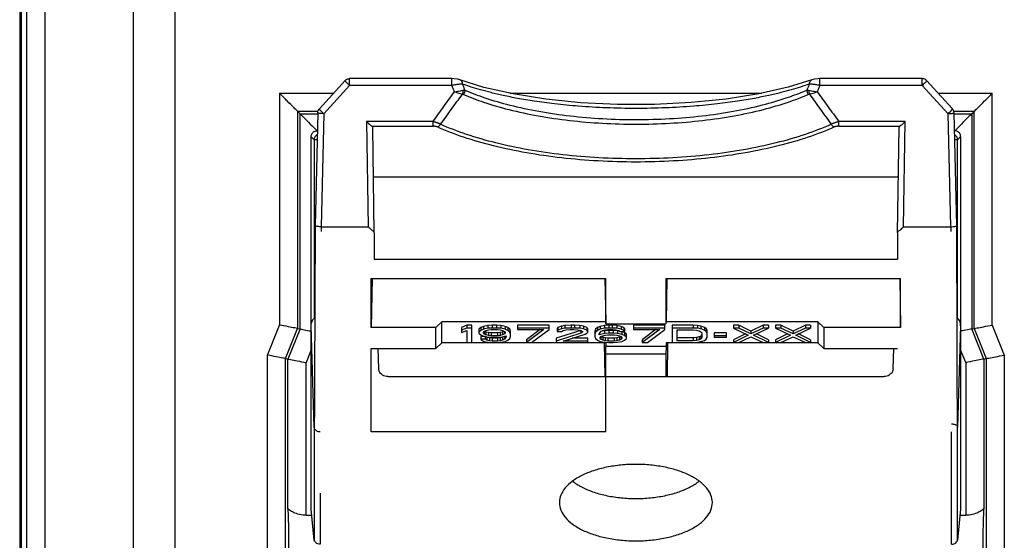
# Model space of a CAD drawing. Header units: inches. Extents: x 0 to 34, y 0 to 22.
# Tile 65 of 86: x 23.207 to 24.025, y 13.124 to 13.557. Entities that reach past the tile are written whole.
import ezdxf

# ---------------------------------------------------------------- set-up
doc = ezdxf.new("R2010")
doc.units = ezdxf.units.IN
doc.header["$LTSCALE"] = 1.87
doc.header["$MEASUREMENT"] = 0
doc.layers.get('0').update_dxf_attribs({"linetype": 'CONTINUOUS'})

msp = doc.modelspace()

# ---------------------------------------------------------------- linework, layer by layer
at = {"color": 7, "linetype": 'CONTINUOUS'}
for p, q in [((23.33635, 8.66941), (23.33635, 14.07466)), ((23.30147, 14.02466), (23.30147, 8.7043)), ((23.20711, 13.97616), (23.20711, 8.63753)), ((23.20855, 8.63897), (23.20855, 13.97466)), ((23.21288, 13.97471), (23.21288, 8.6433)), ((23.22797, 13.97466), (23.22797, 8.6433)), ((23.4776, 13.50631), (23.45614, 13.48283)), ((23.48129, 13.50228), (23.45984, 13.4788)), ((23.48129, 13.50228), (23.48129, 13.50793)), ((23.56637, 13.50793), (23.48129, 13.50793)), ((23.56637, 13.50228), (23.48129, 13.50228)), ((23.56637, 13.50228), (23.56637, 13.50793)), ((23.57302, 13.50689), (23.57299, 13.5069)), ((23.5929, 13.50071), (23.57299, 13.5069)), ((23.86542, 13.50689), (23.86545, 13.5069)), ((23.87206, 13.50228), (23.87206, 13.50793)), ((23.95715, 13.50793), (23.87206, 13.50793)), ((23.95715, 13.50228), (23.87206, 13.50228)), ((23.95715, 13.50228), (23.95715, 13.50793)), ((23.9786, 13.4788), (23.95715, 13.50228)), ((23.98229, 13.48283), (23.96084, 13.50631)), ((23.42305, 13.49583), (23.42305, 13.30325)), ((23.42305, 13.49583), (23.46802, 13.49583)), ((23.61446, 13.49583), (23.82399, 13.49583)), ((23.97041, 13.49583), (24.01539, 13.49583)), ((24.01539, 13.30325), (24.01539, 13.49583)), ((23.43804, 13.48083), (23.43804, 13.30037)), ((23.43804, 13.48083), (23.44009, 13.47878)), ((23.43804, 13.48083), (23.45503, 13.48083)), ((23.44009, 13.29997), (23.44009, 13.47878)), ((23.44009, 13.47878), (23.45482, 13.47878)), ((23.45484, 13.47958), (23.45259, 13.38568)), ((23.45984, 13.4788), (23.45759, 13.3849)), ((23.98085, 13.3849), (23.9786, 13.4788)), ((23.9834, 13.48083), (24.00039, 13.48083)), ((23.98584, 13.38568), (23.9836, 13.47958)), ((23.98362, 13.47878), (23.99834, 13.47878)), ((24.00039, 13.48083), (23.99834, 13.47878)), ((23.99834, 13.47878), (23.99834, 13.29997)), ((24.00039, 13.30037), (24.00039, 13.48083)), ((23.4954, 13.47234), (23.49674, 13.3849)), ((23.55062, 13.47234), (23.4954, 13.47234)), ((23.55062, 13.46837), (23.55062, 13.47234)), ((23.88782, 13.46837), (23.88782, 13.47234)), ((23.94303, 13.47234), (23.88782, 13.47234)), ((23.94169, 13.3849), (23.94303, 13.47234)), ((23.45447, 13.4644), (23.45422, 13.46466)), ((23.45435, 13.46466), (23.45422, 13.46466)), ((23.49981, 13.46837), (23.55062, 13.46837)), ((23.50183, 13.37994), (23.50049, 13.46729)), ((23.88782, 13.46837), (23.93862, 13.46837)), ((23.93661, 13.37994), (23.93794, 13.46729)), ((23.98422, 13.46466), (23.98408, 13.46466)), ((23.44935, 13.45953), (23.44935, 13.45966)), ((23.44935, 13.15033), (23.44935, 13.45966)), ((23.45186, 13.45702), (23.44935, 13.45953)), ((23.45186, 13.45702), (23.45186, 13.30869)), ((23.4543, 13.45702), (23.45186, 13.45702)), ((23.98658, 13.45702), (23.98414, 13.45702)), ((23.98908, 13.45953), (23.98658, 13.45702)), ((23.98658, 13.30869), (23.98658, 13.45702)), ((23.98908, 13.45966), (23.98908, 13.15033)), ((23.98908, 13.45953), (23.98908, 13.45966)), ((23.50111, 13.42646), (23.93732, 13.42646)), ((23.45259, 13.38558), (23.45189, 13.19439)), ((23.45759, 13.3849), (23.45759, 13.38087)), ((23.45759, 13.3849), (23.49674, 13.3849)), ((23.50183, 13.37994), (23.50179, 13.35795)), ((23.93661, 13.37994), (23.93664, 13.35795)), ((23.94169, 13.3849), (23.98085, 13.3849)), ((23.98085, 13.3849), (23.98085, 13.38087)), ((23.98654, 13.19439), (23.98585, 13.38558)), ((23.50179, 13.35795), (23.93664, 13.35795)), ((23.49922, 13.30106), (23.49922, 13.34178)), ((23.49922, 13.34178), (23.69422, 13.34178)), ((23.49997, 13.34177), (23.49922, 13.30106)), ((23.69346, 13.34177), (23.69413, 13.30578)), ((23.69422, 13.30411), (23.69422, 13.34178)), ((23.74422, 13.34178), (23.74422, 13.30411)), ((23.74422, 13.34178), (23.93922, 13.34178)), ((23.74497, 13.34177), (23.7443, 13.30578)), ((23.93846, 13.34177), (23.93922, 13.30106)), ((23.93922, 13.30106), (23.93922, 13.34178)), ((23.55297, 13.30106), (23.55797, 13.30578)), ((23.55797, 13.28841), (23.55797, 13.30578)), ((23.69413, 13.30578), (23.55797, 13.30578)), ((23.69413, 13.30707), (23.69422, 13.30411)), ((23.87047, 13.30578), (23.7443, 13.30578)), ((23.87047, 13.30578), (23.87047, 13.28841)), ((23.87047, 13.30578), (23.87547, 13.30106)), ((23.41305, 13.27825), (23.42305, 13.30325)), ((23.42804, 13.27537), (23.43804, 13.30037)), ((23.44009, 13.29997), (23.43009, 13.27497)), ((23.43804, 13.30037), (23.44009, 13.29997)), ((23.44935, 13.30265), (23.44935, 13.30283)), ((23.45186, 13.21861), (23.44935, 13.30265)), ((23.55297, 13.30106), (23.49922, 13.30106)), ((23.55297, 13.28375), (23.55297, 13.30106)), ((23.57859, 13.30312), (23.57422, 13.30132)), ((23.57422, 13.30132), (23.57422, 13.29691)), ((23.57859, 13.30077), (23.57422, 13.29897)), ((23.57422, 13.29691), (23.57859, 13.29871)), ((23.57859, 13.30312), (23.57859, 13.30077)), ((23.58297, 13.30312), (23.57859, 13.30312)), ((23.58297, 13.30077), (23.57859, 13.30077)), ((23.57859, 13.29871), (23.57859, 13.28866)), ((23.58297, 13.28866), (23.58297, 13.30312)), ((23.59026, 13.30106), (23.5888, 13.29977)), ((23.5888, 13.29977), (23.5888, 13.29639)), ((23.59026, 13.29871), (23.5888, 13.29742)), ((23.59245, 13.30209), (23.59026, 13.30106)), ((23.59026, 13.30106), (23.59026, 13.29871)), ((23.59245, 13.29974), (23.59026, 13.29871)), ((23.59609, 13.30286), (23.59245, 13.30209)), ((23.59245, 13.30209), (23.59245, 13.29974)), ((23.59609, 13.30052), (23.59245, 13.29974)), ((23.59245, 13.29717), (23.59318, 13.29794)), ((23.59245, 13.29665), (23.59245, 13.29717)), ((23.59318, 13.29794), (23.59463, 13.29871)), ((23.59318, 13.29794), (23.59318, 13.29588)), ((23.59463, 13.29745), (23.59344, 13.29808)), ((23.59463, 13.29871), (23.59682, 13.29923)), ((23.59463, 13.29745), (23.59463, 13.2951)), ((23.59682, 13.29693), (23.59463, 13.29745)), ((23.59974, 13.30312), (23.59609, 13.30286)), ((23.59609, 13.30286), (23.59609, 13.30052)), ((23.59974, 13.30077), (23.59609, 13.30052)), ((23.59682, 13.29923), (23.59901, 13.29949)), ((23.59901, 13.29949), (23.60411, 13.29949)), ((23.59974, 13.30312), (23.59974, 13.30077)), ((23.60338, 13.30312), (23.59974, 13.30312)), ((23.60338, 13.30077), (23.59974, 13.30077)), ((23.60338, 13.30312), (23.60338, 13.30077)), ((23.60703, 13.30286), (23.60338, 13.30312)), ((23.60703, 13.30052), (23.60338, 13.30077)), ((23.60411, 13.29949), (23.6063, 13.29923)), ((23.6063, 13.29923), (23.60849, 13.29871)), ((23.60849, 13.29745), (23.6063, 13.29693)), ((23.60703, 13.30286), (23.60703, 13.30052)), ((23.61068, 13.30209), (23.60703, 13.30286)), ((23.61068, 13.29974), (23.60703, 13.30052)), ((23.60849, 13.29871), (23.60995, 13.29794)), ((23.60968, 13.29808), (23.60849, 13.29745)), ((23.60849, 13.29745), (23.60849, 13.2951)), ((23.60995, 13.29794), (23.60995, 13.29588)), ((23.60995, 13.29794), (23.61068, 13.29717)), ((23.61068, 13.30209), (23.61068, 13.29974)), ((23.61286, 13.30106), (23.61068, 13.30209)), ((23.61286, 13.29871), (23.61068, 13.29974)), ((23.61068, 13.29717), (23.61068, 13.29665)), ((23.61286, 13.30106), (23.61286, 13.29871)), ((23.61432, 13.29977), (23.61286, 13.30106)), ((23.61432, 13.29742), (23.61286, 13.29871)), ((23.61432, 13.29977), (23.61432, 13.29742)), ((23.61505, 13.29796), (23.61432, 13.29977)), ((23.61505, 13.29562), (23.61432, 13.29742)), ((23.61505, 13.29381), (23.61505, 13.29796)), ((23.62088, 13.30312), (23.62088, 13.29949)), ((23.64713, 13.30312), (23.62088, 13.30312)), ((23.64713, 13.30077), (23.62088, 13.30077)), ((23.62088, 13.29949), (23.64276, 13.29949)), ((23.6396, 13.29949), (23.62818, 13.291)), ((23.64276, 13.29949), (23.62818, 13.28866)), ((23.63255, 13.28866), (23.64713, 13.29949)), ((23.64713, 13.29949), (23.64713, 13.30312)), ((23.67338, 13.29874), (23.65297, 13.29229)), ((23.65443, 13.30132), (23.6537, 13.30028)), ((23.6537, 13.30028), (23.6537, 13.29794)), ((23.65443, 13.29897), (23.6537, 13.29794)), ((23.6537, 13.29794), (23.65734, 13.29794)), ((23.65734, 13.30235), (23.65443, 13.30132)), ((23.65443, 13.30132), (23.65443, 13.29897)), ((23.65734, 13.3), (23.65443, 13.29897)), ((23.66026, 13.30286), (23.65734, 13.30235)), ((23.65734, 13.30235), (23.65734, 13.3)), ((23.66026, 13.30052), (23.65734, 13.3)), ((23.65734, 13.29794), (23.6588, 13.29871)), ((23.6588, 13.29871), (23.66099, 13.29923)), ((23.66536, 13.30312), (23.66026, 13.30286)), ((23.66026, 13.30286), (23.66026, 13.30052)), ((23.66536, 13.30077), (23.66026, 13.30052)), ((23.66099, 13.29923), (23.66463, 13.29949)), ((23.66463, 13.29949), (23.66755, 13.29949)), ((23.66536, 13.30312), (23.66536, 13.30077)), ((23.66828, 13.30312), (23.66536, 13.30312)), ((23.66828, 13.30077), (23.66536, 13.30077)), ((23.66755, 13.29949), (23.6712, 13.29923)), ((23.66828, 13.30312), (23.66828, 13.30077)), ((23.67265, 13.30286), (23.66828, 13.30312)), ((23.67265, 13.30052), (23.66828, 13.30077)), ((23.6712, 13.29923), (23.67338, 13.29871)), ((23.67265, 13.30286), (23.67265, 13.30052)), ((23.67557, 13.30235), (23.67265, 13.30286)), ((23.67557, 13.3), (23.67265, 13.30052)), ((23.67338, 13.29874), (23.67338, 13.29639)), ((23.67338, 13.29871), (23.67484, 13.29794)), ((23.67484, 13.29742), (23.67338, 13.29639)), ((23.67484, 13.29794), (23.67484, 13.29742)), ((23.67557, 13.30235), (23.67557, 13.3)), ((23.67849, 13.30132), (23.67557, 13.30235)), ((23.67849, 13.29897), (23.67557, 13.3)), ((23.67849, 13.30132), (23.67849, 13.29897)), ((23.67922, 13.30028), (23.67849, 13.30132)), ((23.67922, 13.29794), (23.67849, 13.29897)), ((23.67849, 13.29639), (23.67922, 13.29742)), ((23.67922, 13.29742), (23.67922, 13.30028)), ((23.68578, 13.29977), (23.68505, 13.29796)), ((23.68505, 13.29796), (23.68505, 13.29381)), ((23.68578, 13.29742), (23.68505, 13.29562)), ((23.68724, 13.30106), (23.68578, 13.29977)), ((23.68578, 13.29977), (23.68578, 13.29742)), ((23.68724, 13.29871), (23.68578, 13.29742)), ((23.68943, 13.30209), (23.68724, 13.30106)), ((23.68724, 13.30106), (23.68724, 13.29871)), ((23.68943, 13.29974), (23.68724, 13.29871)), ((23.6887, 13.29562), (23.68943, 13.29717)), ((23.69307, 13.30286), (23.68943, 13.30209)), ((23.68943, 13.30209), (23.68943, 13.29974)), ((23.69307, 13.30052), (23.68943, 13.29974)), ((23.68943, 13.29717), (23.69015, 13.29794)), ((23.69307, 13.29848), (23.68998, 13.29775)), ((23.69015, 13.29794), (23.69161, 13.29871)), ((23.69161, 13.29871), (23.6938, 13.29923)), ((23.69672, 13.30312), (23.69307, 13.30286)), ((23.69307, 13.30286), (23.69307, 13.30052)), ((23.69672, 13.30077), (23.69307, 13.30052)), ((23.69672, 13.29874), (23.69307, 13.29848)), ((23.69307, 13.29848), (23.69307, 13.29613)), ((23.6938, 13.29923), (23.69599, 13.29949)), ((23.69422, 13.30411), (23.74422, 13.30411)), ((23.69599, 13.29949), (23.70036, 13.29949)), ((23.69672, 13.30312), (23.69672, 13.30077)), ((23.69963, 13.30312), (23.69672, 13.30312)), ((23.69963, 13.30077), (23.69672, 13.30077)), ((23.69672, 13.29874), (23.69672, 13.29639)), ((23.70036, 13.29874), (23.69672, 13.29874)), ((23.69963, 13.30312), (23.69963, 13.30077)), ((23.70328, 13.30286), (23.69963, 13.30312)), ((23.70328, 13.30052), (23.69963, 13.30077)), ((23.70036, 13.29949), (23.70255, 13.29923)), ((23.70036, 13.29874), (23.70036, 13.29639)), ((23.70401, 13.29848), (23.70036, 13.29874)), ((23.70255, 13.29923), (23.70474, 13.29871)), ((23.70328, 13.30286), (23.70328, 13.30052)), ((23.70693, 13.30209), (23.70328, 13.30286)), ((23.70693, 13.29974), (23.70328, 13.30052)), ((23.70401, 13.29848), (23.70401, 13.29613)), ((23.70595, 13.29807), (23.70401, 13.29848)), ((23.70474, 13.29871), (23.7062, 13.29794)), ((23.7062, 13.29794), (23.70984, 13.29794)), ((23.70765, 13.29771), (23.70656, 13.29794)), ((23.70693, 13.30209), (23.70693, 13.29974)), ((23.70911, 13.30106), (23.70693, 13.30209)), ((23.70911, 13.29871), (23.70693, 13.29974)), ((23.70765, 13.29771), (23.70765, 13.29536)), ((23.70984, 13.29693), (23.70765, 13.29771)), ((23.70911, 13.30106), (23.70911, 13.29871)), ((23.70984, 13.30028), (23.70911, 13.30106)), ((23.70984, 13.29794), (23.70911, 13.29871)), ((23.70984, 13.30028), (23.70984, 13.29794)), ((23.71713, 13.30312), (23.71713, 13.29949)), ((23.74338, 13.30312), (23.71713, 13.30312)), ((23.74338, 13.30077), (23.71713, 13.30077)), ((23.71713, 13.29949), (23.73901, 13.29949)), ((23.73585, 13.29949), (23.72443, 13.291)), ((23.73901, 13.29949), (23.72443, 13.28866)), ((23.7288, 13.28866), (23.74338, 13.29949)), ((23.74338, 13.29949), (23.74338, 13.30312)), ((23.74922, 13.30312), (23.74922, 13.28866)), ((23.76672, 13.30312), (23.74922, 13.30312)), ((23.76672, 13.30077), (23.74922, 13.30077)), ((23.75359, 13.29021), (23.75359, 13.29923)), ((23.75359, 13.29923), (23.76672, 13.29923)), ((23.76672, 13.30312), (23.76672, 13.30077)), ((23.77036, 13.30286), (23.76672, 13.30312)), ((23.77036, 13.30052), (23.76672, 13.30077)), ((23.76672, 13.29923), (23.76963, 13.29897)), ((23.76963, 13.29897), (23.77182, 13.29845)), ((23.77036, 13.30286), (23.77036, 13.30052)), ((23.77328, 13.30235), (23.77036, 13.30286)), ((23.77328, 13.3), (23.77036, 13.30052)), ((23.77182, 13.29845), (23.77328, 13.29768)), ((23.77328, 13.30235), (23.77328, 13.3)), ((23.7762, 13.30132), (23.77328, 13.30235)), ((23.7762, 13.29897), (23.77328, 13.3)), ((23.77328, 13.29768), (23.77401, 13.29665)), ((23.7762, 13.30132), (23.7762, 13.29897)), ((23.77765, 13.30028), (23.7762, 13.30132)), ((23.77765, 13.29794), (23.7762, 13.29897)), ((23.77765, 13.30028), (23.77765, 13.29794)), ((23.77838, 13.299), (23.77765, 13.30028)), ((23.77838, 13.29665), (23.77765, 13.29794)), ((23.77838, 13.29278), (23.77838, 13.299)), ((23.80026, 13.30312), (23.80026, 13.30077)), ((23.80463, 13.30312), (23.80026, 13.30312)), ((23.80026, 13.30077), (23.81265, 13.29485)), ((23.80463, 13.30077), (23.80026, 13.30077)), ((23.80463, 13.30312), (23.80463, 13.30077)), ((23.81484, 13.29822), (23.80463, 13.30312)), ((23.81484, 13.29588), (23.80463, 13.30077)), ((23.82505, 13.30312), (23.81484, 13.29822)), ((23.82505, 13.30077), (23.81484, 13.29588)), ((23.81484, 13.29822), (23.81484, 13.29588)), ((23.81703, 13.29485), (23.82943, 13.30077)), ((23.82505, 13.30312), (23.82505, 13.30077)), ((23.82943, 13.30312), (23.82505, 13.30312)), ((23.82943, 13.30077), (23.82505, 13.30077)), ((23.82943, 13.30312), (23.82943, 13.30077)), ((23.83526, 13.30312), (23.83526, 13.30077)), ((23.83963, 13.30312), (23.83526, 13.30312)), ((23.83526, 13.30077), (23.84765, 13.29485)), ((23.83963, 13.30077), (23.83526, 13.30077)), ((23.83963, 13.30312), (23.83963, 13.30077)), ((23.84984, 13.29822), (23.83963, 13.30312)), ((23.84984, 13.29588), (23.83963, 13.30077)), ((23.86005, 13.30312), (23.84984, 13.29822)), ((23.86005, 13.30077), (23.84984, 13.29588)), ((23.84984, 13.29822), (23.84984, 13.29588)), ((23.85203, 13.29485), (23.86443, 13.30077)), ((23.86005, 13.30312), (23.86005, 13.30077)), ((23.86443, 13.30312), (23.86005, 13.30312)), ((23.86443, 13.30077), (23.86005, 13.30077)), ((23.86443, 13.30312), (23.86443, 13.30077)), ((23.87547, 13.30106), (23.87547, 13.28375)), ((23.93922, 13.30106), (23.87547, 13.30106)), ((23.98908, 13.30265), (23.98658, 13.21861)), ((23.98908, 13.30265), (23.98908, 13.30283)), ((23.99834, 13.29997), (24.00039, 13.30037)), ((24.00834, 13.27497), (23.99834, 13.29997)), ((24.00039, 13.30037), (24.01039, 13.27537)), ((24.01539, 13.30325), (24.02539, 13.27825)), ((23.5888, 13.29639), (23.59026, 13.2951)), ((23.59026, 13.2951), (23.59245, 13.29407)), ((23.59026, 13.29384), (23.59026, 13.29149)), ((23.59354, 13.29384), (23.59026, 13.29384)), ((23.59026, 13.29149), (23.59099, 13.29072)), ((23.5939, 13.29149), (23.59026, 13.29149)), ((23.59099, 13.29072), (23.59318, 13.28969)), ((23.59318, 13.29588), (23.59245, 13.29665)), ((23.59245, 13.29407), (23.59609, 13.2933)), ((23.59463, 13.2951), (23.59318, 13.29588)), ((23.59318, 13.28969), (23.59682, 13.28892)), ((23.5939, 13.29384), (23.5939, 13.29149)), ((23.59536, 13.29072), (23.5939, 13.29149)), ((23.59536, 13.29307), (23.59415, 13.29371)), ((23.59682, 13.29459), (23.59463, 13.2951)), ((23.59536, 13.29307), (23.59536, 13.29072)), ((23.59755, 13.29255), (23.59536, 13.29307)), ((23.59755, 13.29021), (23.59536, 13.29072)), ((23.59609, 13.2933), (23.59974, 13.29304)), ((23.59682, 13.29693), (23.59682, 13.29459)), ((23.59901, 13.29668), (23.59682, 13.29693)), ((23.59901, 13.29433), (23.59682, 13.29459)), ((23.59682, 13.28892), (23.60047, 13.28866)), ((23.59755, 13.29255), (23.59755, 13.29021)), ((23.59974, 13.29229), (23.59755, 13.29255)), ((23.59974, 13.28995), (23.59755, 13.29021)), ((23.59901, 13.29668), (23.59901, 13.29433)), ((23.60411, 13.29668), (23.59901, 13.29668)), ((23.60411, 13.29433), (23.59901, 13.29433)), ((23.59974, 13.29304), (23.60338, 13.29304)), ((23.59974, 13.29229), (23.59974, 13.28995)), ((23.60411, 13.29229), (23.59974, 13.29229)), ((23.60411, 13.28995), (23.59974, 13.28995)), ((23.60338, 13.29304), (23.60703, 13.2933)), ((23.60338, 13.28866), (23.60703, 13.28892)), ((23.6063, 13.29693), (23.60411, 13.29668)), ((23.60411, 13.29668), (23.60411, 13.29433)), ((23.6063, 13.29459), (23.60411, 13.29433)), ((23.6063, 13.29255), (23.60411, 13.29229)), ((23.60411, 13.29229), (23.60411, 13.28995)), ((23.6063, 13.29021), (23.60411, 13.28995)), ((23.6063, 13.29693), (23.6063, 13.29459)), ((23.60849, 13.2951), (23.6063, 13.29459)), ((23.60849, 13.29307), (23.6063, 13.29255)), ((23.6063, 13.29255), (23.6063, 13.29021)), ((23.60849, 13.29072), (23.6063, 13.29021)), ((23.60703, 13.2933), (23.6114, 13.29433)), ((23.60703, 13.28892), (23.61068, 13.28969)), ((23.60995, 13.29588), (23.60849, 13.2951)), ((23.60995, 13.29384), (23.60849, 13.29307)), ((23.60849, 13.29307), (23.60849, 13.29072)), ((23.60995, 13.29149), (23.60849, 13.29072)), ((23.61068, 13.29665), (23.60995, 13.29588)), ((23.61012, 13.29403), (23.60995, 13.29384)), ((23.60995, 13.29384), (23.60995, 13.29149)), ((23.61068, 13.29227), (23.60995, 13.29149)), ((23.61068, 13.29416), (23.61068, 13.29227)), ((23.6114, 13.29381), (23.61068, 13.29227)), ((23.61068, 13.28969), (23.61286, 13.29072)), ((23.6114, 13.29433), (23.6114, 13.29381)), ((23.61286, 13.29072), (23.61432, 13.29201)), ((23.61432, 13.29201), (23.61505, 13.29381)), ((23.62818, 13.291), (23.62818, 13.28866)), ((23.67338, 13.29639), (23.65297, 13.28995)), ((23.65297, 13.29229), (23.65297, 13.28866)), ((23.6588, 13.28995), (23.67703, 13.29562)), ((23.67922, 13.28995), (23.6588, 13.28995)), ((23.67922, 13.29229), (23.66634, 13.29229)), ((23.67703, 13.29562), (23.67849, 13.29639)), ((23.67922, 13.28866), (23.67922, 13.29229)), ((23.68505, 13.29381), (23.68578, 13.29201)), ((23.68578, 13.29201), (23.68724, 13.29072)), ((23.68724, 13.29072), (23.68943, 13.28969)), ((23.69307, 13.29613), (23.6887, 13.2951)), ((23.6887, 13.2951), (23.6887, 13.29562)), ((23.68943, 13.29304), (23.69015, 13.29381)), ((23.68943, 13.29227), (23.68943, 13.29304)), ((23.69015, 13.29149), (23.68943, 13.29227)), ((23.68943, 13.28969), (23.69307, 13.28892)), ((23.69015, 13.29381), (23.69161, 13.29433)), ((23.69015, 13.29384), (23.69015, 13.29149)), ((23.69161, 13.29307), (23.69015, 13.29384)), ((23.69161, 13.29072), (23.69015, 13.29149)), ((23.69161, 13.29433), (23.6938, 13.29485)), ((23.69161, 13.29307), (23.69161, 13.29072)), ((23.6938, 13.29255), (23.69161, 13.29307)), ((23.6938, 13.29021), (23.69161, 13.29072)), ((23.69672, 13.29639), (23.69307, 13.29613)), ((23.69307, 13.28892), (23.69672, 13.28866)), ((23.6938, 13.29485), (23.69599, 13.2951)), ((23.6938, 13.29255), (23.6938, 13.29021)), ((23.69599, 13.29229), (23.6938, 13.29255)), ((23.69599, 13.28995), (23.6938, 13.29021)), ((23.69599, 13.2951), (23.70109, 13.2951)), ((23.69599, 13.29229), (23.69599, 13.28995)), ((23.70109, 13.29229), (23.69599, 13.29229)), ((23.70109, 13.28995), (23.69599, 13.28995)), ((23.70036, 13.29639), (23.69672, 13.29639)), ((23.70401, 13.29613), (23.70036, 13.29639)), ((23.70036, 13.28866), (23.70401, 13.28892)), ((23.70109, 13.2951), (23.70328, 13.29485)), ((23.70328, 13.29255), (23.70109, 13.29229)), ((23.70109, 13.29229), (23.70109, 13.28995)), ((23.70328, 13.29021), (23.70109, 13.28995)), ((23.70328, 13.29485), (23.70547, 13.29433)), ((23.70547, 13.29307), (23.70328, 13.29255)), ((23.70328, 13.29255), (23.70328, 13.29021)), ((23.70547, 13.29072), (23.70328, 13.29021)), ((23.70765, 13.29536), (23.70401, 13.29613)), ((23.70401, 13.28892), (23.70765, 13.28969)), ((23.70547, 13.29433), (23.70693, 13.29381)), ((23.70693, 13.29384), (23.70547, 13.29307)), ((23.70547, 13.29307), (23.70547, 13.29072)), ((23.70693, 13.29149), (23.70547, 13.29072)), ((23.70693, 13.29384), (23.70693, 13.29149)), ((23.70693, 13.29381), (23.70765, 13.29304)), ((23.70765, 13.29227), (23.70693, 13.29149)), ((23.70984, 13.29459), (23.70765, 13.29536)), ((23.70765, 13.29304), (23.70765, 13.29227)), ((23.70765, 13.28969), (23.70984, 13.29072)), ((23.70984, 13.29693), (23.70984, 13.29459)), ((23.7113, 13.29564), (23.70984, 13.29693)), ((23.7113, 13.2933), (23.70984, 13.29459)), ((23.70984, 13.29072), (23.7113, 13.29201)), ((23.7113, 13.29201), (23.7113, 13.29564)), ((23.72443, 13.291), (23.72443, 13.28866)), ((23.76672, 13.29255), (23.75359, 13.29255)), ((23.76672, 13.29021), (23.75359, 13.29021)), ((23.76963, 13.29281), (23.76672, 13.29255)), ((23.76672, 13.29255), (23.76672, 13.29021)), ((23.76963, 13.29046), (23.76672, 13.29021)), ((23.76672, 13.28866), (23.77036, 13.28892)), ((23.77182, 13.29332), (23.76963, 13.29281)), ((23.76963, 13.29281), (23.76963, 13.29046)), ((23.77182, 13.29098), (23.76963, 13.29046)), ((23.77036, 13.28892), (23.77328, 13.28943)), ((23.77328, 13.2941), (23.77182, 13.29332)), ((23.77182, 13.29332), (23.77182, 13.29098)), ((23.77328, 13.29175), (23.77182, 13.29098)), ((23.77401, 13.29513), (23.77328, 13.2941)), ((23.77328, 13.2941), (23.77328, 13.29175)), ((23.77401, 13.29278), (23.77328, 13.29175)), ((23.77328, 13.28943), (23.7762, 13.29046)), ((23.77401, 13.29665), (23.77401, 13.29278)), ((23.7762, 13.29046), (23.77765, 13.29149)), ((23.77765, 13.29149), (23.77838, 13.29278)), ((23.78422, 13.29668), (23.78422, 13.29304)), ((23.79443, 13.29668), (23.78422, 13.29668)), ((23.79443, 13.29433), (23.78422, 13.29433)), ((23.78422, 13.29304), (23.79443, 13.29304)), ((23.79443, 13.29304), (23.79443, 13.29668)), ((23.81026, 13.29599), (23.80026, 13.291)), ((23.81265, 13.29485), (23.80026, 13.28866)), ((23.80026, 13.291), (23.80026, 13.28866)), ((23.80463, 13.28866), (23.81484, 13.29356)), ((23.81484, 13.29356), (23.82505, 13.28866)), ((23.82943, 13.28866), (23.81703, 13.29485)), ((23.82943, 13.291), (23.81943, 13.29599)), ((23.82943, 13.291), (23.82943, 13.28866)), ((23.84526, 13.29599), (23.83526, 13.291)), ((23.84765, 13.29485), (23.83526, 13.28866)), ((23.83526, 13.291), (23.83526, 13.28866)), ((23.83963, 13.28866), (23.84984, 13.29356)), ((23.84984, 13.29356), (23.86005, 13.28866)), ((23.86443, 13.28866), (23.85203, 13.29485)), ((23.86443, 13.291), (23.85443, 13.29599)), ((23.86443, 13.291), (23.86443, 13.28866)), ((23.44935, 13.28274), (23.44509, 13.27208)), ((23.49922, 13.21451), (23.49922, 13.28375)), ((23.49922, 13.28375), (23.55297, 13.28375)), ((23.50549, 13.26685), (23.50499, 13.28375)), ((23.55297, 13.28375), (23.55797, 13.28841)), ((23.69413, 13.28841), (23.55797, 13.28841)), ((23.57859, 13.28866), (23.58297, 13.28866)), ((23.60047, 13.28866), (23.60338, 13.28866)), ((23.62818, 13.28866), (23.63255, 13.28866)), ((23.65297, 13.28866), (23.67922, 13.28866)), ((23.69285, 13.28838), (23.69337, 13.26043)), ((23.69413, 13.28841), (23.69413, 13.28543)), ((23.69422, 13.27901), (23.69413, 13.28543)), ((23.7443, 13.28543), (23.69413, 13.28543)), ((23.69672, 13.28866), (23.70036, 13.28866)), ((23.72443, 13.28866), (23.7288, 13.28866)), ((23.7443, 13.28543), (23.74422, 13.27901)), ((23.7443, 13.28841), (23.7443, 13.28543)), ((23.87047, 13.28841), (23.7443, 13.28841)), ((23.74558, 13.28838), (23.74507, 13.26043)), ((23.74922, 13.28866), (23.76672, 13.28866)), ((23.80026, 13.28866), (23.80463, 13.28866)), ((23.82505, 13.28866), (23.82943, 13.28866)), ((23.83526, 13.28866), (23.83963, 13.28866)), ((23.86005, 13.28866), (23.86443, 13.28866)), ((23.87047, 13.28841), (23.87547, 13.28375)), ((23.87547, 13.28375), (23.93671, 13.28375)), ((23.93294, 13.26685), (23.93345, 13.28375)), ((23.99335, 13.27208), (23.98908, 13.28274)), ((23.41305, 12.94606), (23.41305, 13.27825)), ((23.42804, 12.94895), (23.42804, 13.27537)), ((23.42804, 13.27537), (23.43009, 13.27497)), ((23.43009, 13.15076), (23.43009, 13.27497)), ((23.69422, 13.21451), (23.69422, 13.27901)), ((23.74422, 13.27901), (23.69422, 13.27901)), ((23.74422, 13.27901), (23.74422, 13.26043)), ((24.00834, 13.27497), (24.01039, 13.27537)), ((24.00834, 13.27497), (24.00834, 13.15076)), ((24.01039, 13.27537), (24.01039, 12.94895)), ((24.02539, 13.27825), (24.02539, 12.94606)), ((23.44509, 13.14519), (23.44509, 13.27208)), ((23.99335, 13.27208), (23.99335, 13.14519)), ((23.51299, 13.26043), (23.92544, 13.26043)), ((23.45186, 13.21861), (23.45186, 13.12537)), ((23.98658, 13.12537), (23.98658, 13.21861)), ((23.69422, 13.21451), (23.49922, 13.21451)), ((23.98158, 13.12115), (23.98158, 13.21439)), ((23.45685, 13.16348), (23.45685, 13.12115)), ((23.45182, 13.12478), (23.44935, 13.1504)), ((23.44935, 13.1504), (23.44935, 13.15033)), ((23.44935, 13.15033), (23.44936, 13.15021)), ((23.45185, 13.12441), (23.44936, 13.15021)), ((23.65568, 13.1562), (23.65567, 13.15571)), ((23.78276, 13.15571), (23.78276, 13.1562)), ((23.98908, 13.15021), (23.98659, 13.12441)), ((23.98908, 13.1504), (23.98661, 13.12478)), ((23.98908, 13.1504), (23.98908, 13.15033)), ((23.98908, 13.15033), (23.98908, 13.15021)), ((23.44509, 13.14519), (23.44984, 13.14519)), ((23.98859, 13.14519), (23.99335, 13.14519)), ((23.45185, 13.12441), (23.45182, 13.12478)), ((23.98659, 13.12441), (23.98661, 13.12478))]:
    msp.add_line(p, q, dxfattribs=at)
for points in [[(23.57302, 13.50689), (23.57124, 13.5074), (23.56814, 13.50786), (23.56637, 13.50793)], [(23.86545, 13.5069), (23.84565, 13.50074), (23.82131, 13.49522), (23.79421, 13.49092), (23.76508, 13.48798), (23.73469, 13.48649), (23.70389, 13.48648), (23.6735, 13.48797), (23.64436, 13.49091), (23.61725, 13.4952), (23.5929, 13.50071)], [(23.87206, 13.50793), (23.87041, 13.50787), (23.8673, 13.50743), (23.86542, 13.50689)]]:
    msp.add_lwpolyline(points, dxfattribs=at)
for points, knots in [([(23.4776, 13.50631), (23.47788, 13.50661), (23.47858, 13.50721), (23.47985, 13.50779), (23.48082, 13.50793), (23.48129, 13.50793)], [0, 0, 0, 0, 0.298278, 0.65976, 1, 1, 1, 1]), ([(23.48129, 13.50228), (23.48083, 13.50269), (23.47999, 13.50344), (23.4788, 13.50475), (23.47819, 13.50516), (23.47764, 13.50619), (23.47767, 13.50628)], [0, 0, 0, 0, 0.351247, 0.665752, 0.900717, 1, 1, 1, 1]), ([(23.57513, 13.5034), (23.5743, 13.50337), (23.57245, 13.50321), (23.56953, 13.50283), (23.56745, 13.50247), (23.56637, 13.50228)], [0, 0, 0, 0, 0.281548, 0.628637, 1, 1, 1, 1]), ([(23.56854, 13.49706), (23.56817, 13.49793), (23.56744, 13.49966), (23.56673, 13.5014), (23.56637, 13.50228)], [0, 0, 0, 0, 0.500025, 1, 1, 1, 1]), ([(23.57513, 13.5034), (23.5751, 13.50397), (23.5749, 13.50504), (23.57411, 13.50628), (23.57336, 13.50676), (23.57302, 13.50688)], [0, 0, 0, 0, 0.396403, 0.749429, 1, 1, 1, 1]), ([(23.57713, 13.49847), (23.57679, 13.49929), (23.57612, 13.50093), (23.57546, 13.50258), (23.57513, 13.5034)], [0, 0, 0, 0, 0.500161, 1, 1, 1, 1]), ([(23.86331, 13.5034), (23.86093, 13.50254), (23.85596, 13.50087), (23.84806, 13.49849), (23.8392, 13.49613), (23.82902, 13.49376), (23.81706, 13.49136), (23.80287, 13.48899), (23.78594, 13.48675), (23.76601, 13.48482), (23.74345, 13.4835), (23.71931, 13.48302), (23.69517, 13.48349), (23.67258, 13.48481), (23.65262, 13.48673), (23.63565, 13.48898), (23.62143, 13.49135), (23.60945, 13.49375), (23.59925, 13.49613), (23.59038, 13.49849), (23.58248, 13.50087), (23.57751, 13.50254), (23.57513, 13.5034)], [0, 0, 0, 0, 0.025966, 0.053797, 0.084702, 0.119993, 0.161154, 0.209815, 0.267708, 0.336398, 0.415265, 0.499655, 0.584079, 0.663047, 0.731876, 0.789898, 0.83866, 0.879898, 0.915243, 0.946183, 0.974032, 1, 1, 1, 1]), ([(23.86331, 13.5034), (23.86298, 13.50258), (23.86232, 13.50093), (23.86165, 13.49929), (23.86131, 13.49847)], [0, 0, 0, 0, 0.499839, 1, 1, 1, 1]), ([(23.86331, 13.5034), (23.86333, 13.50397), (23.86353, 13.50504), (23.86433, 13.50628), (23.86508, 13.50676), (23.86542, 13.50689)], [0, 0, 0, 0, 0.396277, 0.749187, 1, 1, 1, 1]), ([(23.87206, 13.50228), (23.87099, 13.50247), (23.8689, 13.50283), (23.86598, 13.50321), (23.86414, 13.50337), (23.86331, 13.5034)], [0, 0, 0, 0, 0.371367, 0.718453, 1, 1, 1, 1]), ([(23.87206, 13.50228), (23.87171, 13.5014), (23.87099, 13.49966), (23.87026, 13.49793), (23.8699, 13.49706)], [0, 0, 0, 0, 0.499983, 1, 1, 1, 1]), ([(23.96084, 13.50631), (23.96056, 13.50661), (23.95986, 13.50721), (23.95859, 13.50779), (23.95762, 13.50793), (23.95715, 13.50793)], [0, 0, 0, 0, 0.298278, 0.65976, 1, 1, 1, 1]), ([(23.95715, 13.50228), (23.95761, 13.50269), (23.95845, 13.50344), (23.95964, 13.50475), (23.96024, 13.50516), (23.9608, 13.50619), (23.96077, 13.50628)], [0, 0, 0, 0, 0.351247, 0.665752, 0.900717, 1, 1, 1, 1]), ([(23.43804, 13.48083), (23.43708, 13.48179), (23.43423, 13.48464), (23.42924, 13.48964), (23.42519, 13.49368), (23.42305, 13.49583)], [0, 0, 0, 0, 0.19159, 0.570162, 1, 1, 1, 1]), ([(23.55062, 13.47234), (23.55363, 13.47649), (23.5596, 13.48474), (23.56557, 13.49297), (23.56854, 13.49706)], [0, 0, 0, 0, 0.503729, 1, 1, 1, 1]), ([(23.55693, 13.47002), (23.55997, 13.47422), (23.566, 13.48257), (23.57203, 13.49091), (23.57502, 13.49505)], [0, 0, 0, 0, 0.503772, 1, 1, 1, 1]), ([(23.56854, 13.49706), (23.56937, 13.49716), (23.57098, 13.49739), (23.57326, 13.49778), (23.57471, 13.49809), (23.57538, 13.49826)], [0, 0, 0, 0, 0.361055, 0.700226, 1, 1, 1, 1]), ([(23.56854, 13.49706), (23.56932, 13.49678), (23.57083, 13.49625), (23.57299, 13.49558), (23.57437, 13.4952), (23.57502, 13.49505)], [0, 0, 0, 0, 0.366708, 0.705775, 1, 1, 1, 1]), ([(23.57538, 13.49826), (23.57542, 13.49789), (23.57543, 13.49716), (23.57531, 13.49608), (23.57513, 13.49538), (23.57502, 13.49505)], [0, 0, 0, 0, 0.339217, 0.675848, 1, 1, 1, 1]), ([(23.57502, 13.49505), (23.57519, 13.49505), (23.57553, 13.49501), (23.57586, 13.4949), (23.57602, 13.49484)], [0, 0, 0, 0, 0.491258, 1, 1, 1, 1]), ([(23.57538, 13.49826), (23.57568, 13.49833), (23.57625, 13.49844), (23.57684, 13.49847), (23.57713, 13.49847)], [0, 0, 0, 0, 0.517235, 1, 1, 1, 1]), ([(23.57713, 13.49847), (23.57713, 13.49805), (23.57703, 13.4972), (23.57665, 13.49597), (23.57625, 13.4952), (23.57602, 13.49484)], [0, 0, 0, 0, 0.324345, 0.661422, 1, 1, 1, 1]), ([(23.57602, 13.49484), (23.58146, 13.49245), (23.59382, 13.48775), (23.61451, 13.48173), (23.63838, 13.47666), (23.6644, 13.4729), (23.6916, 13.47061), (23.7194, 13.46985), (23.74719, 13.47063), (23.77438, 13.47294), (23.80039, 13.47672), (23.8242, 13.4818), (23.84478, 13.48781), (23.85703, 13.49248), (23.86242, 13.49484)], [0, 0, 0, 0, 0.060932, 0.135458, 0.220826, 0.311125, 0.40496, 0.500609, 0.596273, 0.690069, 0.780358, 0.865682, 0.939636, 1, 1, 1, 1]), ([(23.57713, 13.49847), (23.58253, 13.49611), (23.59479, 13.49144), (23.61532, 13.48547), (23.63901, 13.48043), (23.66483, 13.4767), (23.69181, 13.47443), (23.7194, 13.47368), (23.74698, 13.47445), (23.77396, 13.47674), (23.79976, 13.48049), (23.82339, 13.48554), (23.8438, 13.4915), (23.85596, 13.49613), (23.86131, 13.49847)], [0, 0, 0, 0, 0.060932, 0.135458, 0.220826, 0.311125, 0.40496, 0.500609, 0.596273, 0.690069, 0.780358, 0.865682, 0.939636, 1, 1, 1, 1]), ([(23.86131, 13.49847), (23.86131, 13.49805), (23.8614, 13.4972), (23.86178, 13.49597), (23.86218, 13.4952), (23.86242, 13.49484)], [0, 0, 0, 0, 0.324316, 0.661395, 1, 1, 1, 1]), ([(23.86131, 13.49847), (23.86159, 13.49847), (23.86218, 13.49844), (23.86276, 13.49833), (23.86305, 13.49826)], [0, 0, 0, 0, 0.482852, 1, 1, 1, 1]), ([(23.86242, 13.49484), (23.86258, 13.4949), (23.86291, 13.49501), (23.86325, 13.49505), (23.86342, 13.49505)], [0, 0, 0, 0, 0.508862, 1, 1, 1, 1]), ([(23.86305, 13.49826), (23.86302, 13.49789), (23.863, 13.49716), (23.86312, 13.49608), (23.8633, 13.49538), (23.86342, 13.49505)], [0, 0, 0, 0, 0.339222, 0.67584, 1, 1, 1, 1]), ([(23.86305, 13.49826), (23.86373, 13.49809), (23.86518, 13.49778), (23.86746, 13.49739), (23.86907, 13.49716), (23.8699, 13.49706)], [0, 0, 0, 0, 0.299776, 0.638942, 1, 1, 1, 1]), ([(23.86342, 13.49505), (23.86406, 13.4952), (23.86545, 13.49558), (23.86761, 13.49625), (23.86911, 13.49678), (23.8699, 13.49706)], [0, 0, 0, 0, 0.294223, 0.633282, 1, 1, 1, 1]), ([(23.86342, 13.49505), (23.86641, 13.49091), (23.87244, 13.48257), (23.87847, 13.47422), (23.8815, 13.47002)], [0, 0, 0, 0, 0.496298, 1, 1, 1, 1]), ([(23.8699, 13.49706), (23.87286, 13.49297), (23.87884, 13.48473), (23.88481, 13.47649), (23.88782, 13.47234)], [0, 0, 0, 0, 0.496342, 1, 1, 1, 1]), ([(24.00039, 13.48083), (24.00135, 13.48179), (24.0042, 13.48464), (24.0092, 13.48964), (24.01324, 13.49368), (24.01539, 13.49583)], [0, 0, 0, 0, 0.19159, 0.570162, 1, 1, 1, 1]), ([(23.44009, 13.47878), (23.44105, 13.47783), (23.4439, 13.47498), (23.44861, 13.47027), (23.45236, 13.46652), (23.45422, 13.46466)], [0, 0, 0, 0, 0.203369, 0.605215, 1, 1, 1, 1]), ([(23.45984, 13.4788), (23.45919, 13.47882), (23.45803, 13.47887), (23.45639, 13.47904), (23.45552, 13.47922), (23.45483, 13.47943), (23.45484, 13.47958)], [0, 0, 0, 0, 0.376833, 0.697088, 0.913277, 1, 1, 1, 1]), ([(23.45484, 13.47958), (23.45485, 13.47999), (23.45498, 13.48086), (23.45545, 13.48196), (23.45592, 13.48259), (23.45614, 13.48283)], [0, 0, 0, 0, 0.345095, 0.72624, 1, 1, 1, 1]), ([(23.45984, 13.4788), (23.45938, 13.47922), (23.45854, 13.47996), (23.45735, 13.48128), (23.45674, 13.48169), (23.45619, 13.48272), (23.45622, 13.48281)], [0, 0, 0, 0, 0.350835, 0.665731, 0.900723, 1, 1, 1, 1]), ([(23.9786, 13.4788), (23.97906, 13.47922), (23.9799, 13.47996), (23.98109, 13.48128), (23.9817, 13.48169), (23.98225, 13.48272), (23.98222, 13.48281)], [0, 0, 0, 0, 0.350835, 0.665731, 0.900723, 1, 1, 1, 1]), ([(23.9786, 13.4788), (23.97924, 13.47882), (23.98041, 13.47887), (23.98204, 13.47904), (23.98292, 13.47922), (23.98361, 13.47943), (23.9836, 13.47958)], [0, 0, 0, 0, 0.376833, 0.697088, 0.913277, 1, 1, 1, 1]), ([(23.9836, 13.47958), (23.98359, 13.47999), (23.98346, 13.48086), (23.98298, 13.48196), (23.98251, 13.48259), (23.98229, 13.48283)], [0, 0, 0, 0, 0.345095, 0.72624, 1, 1, 1, 1]), ([(23.99834, 13.47878), (23.99739, 13.47783), (23.99454, 13.47498), (23.98983, 13.47027), (23.98608, 13.46652), (23.98422, 13.46466)], [0, 0, 0, 0, 0.203369, 0.605215, 1, 1, 1, 1]), ([(23.4954, 13.47234), (23.49594, 13.47182), (23.49697, 13.47083), (23.49844, 13.4695), (23.49937, 13.4687), (23.49981, 13.46837)], [0, 0, 0, 0, 0.376954, 0.723561, 1, 1, 1, 1]), ([(23.55693, 13.47002), (23.55673, 13.47012), (23.5563, 13.47033), (23.55564, 13.47062), (23.55494, 13.47091), (23.55419, 13.47119), (23.55339, 13.47148), (23.55253, 13.47177), (23.5516, 13.47206), (23.55095, 13.47225), (23.55062, 13.47234)], [0, 0, 0, 0, 0.102924, 0.209799, 0.322093, 0.440743, 0.566897, 0.70094, 0.844914, 1, 1, 1, 1]), ([(23.55421, 13.46781), (23.55456, 13.46792), (23.55526, 13.46826), (23.55618, 13.46902), (23.5567, 13.46967), (23.55693, 13.47002)], [0, 0, 0, 0, 0.308914, 0.6443, 1, 1, 1, 1]), ([(23.8815, 13.47002), (23.8745, 13.46685), (23.85938, 13.46104), (23.83502, 13.45405), (23.80825, 13.44846), (23.77964, 13.44439), (23.74975, 13.44191), (23.71922, 13.44107), (23.68869, 13.4419), (23.6588, 13.44439), (23.63019, 13.44846), (23.60342, 13.45405), (23.57906, 13.46104), (23.56393, 13.46685), (23.55693, 13.47002)], [0, 0, 0, 0, 0.069486, 0.146204, 0.228978, 0.316516, 0.407396, 0.499993, 0.59259, 0.68347, 0.771009, 0.853787, 0.93051, 1, 1, 1, 1]), ([(23.88782, 13.47234), (23.88748, 13.47225), (23.88684, 13.47206), (23.88591, 13.47177), (23.88505, 13.47148), (23.88425, 13.47119), (23.8835, 13.47091), (23.8828, 13.47062), (23.88213, 13.47033), (23.88171, 13.47012), (23.8815, 13.47002)], [0, 0, 0, 0, 0.155086, 0.29906, 0.433103, 0.559257, 0.677907, 0.790201, 0.897076, 1, 1, 1, 1]), ([(23.88422, 13.46781), (23.88387, 13.46792), (23.88317, 13.46826), (23.88225, 13.46902), (23.88174, 13.46967), (23.8815, 13.47002)], [0, 0, 0, 0, 0.308916, 0.644302, 1, 1, 1, 1]), ([(23.94303, 13.47234), (23.9425, 13.47182), (23.94146, 13.47083), (23.94, 13.4695), (23.93906, 13.4687), (23.93862, 13.46837)], [0, 0, 0, 0, 0.376954, 0.723561, 1, 1, 1, 1]), ([(23.44935, 13.45966), (23.44935, 13.45999), (23.44942, 13.4607), (23.44975, 13.46178), (23.45039, 13.46285), (23.45134, 13.46378), (23.45264, 13.46448), (23.45367, 13.46466), (23.45422, 13.46466)], [0, 0, 0, 0, 0.126781, 0.277689, 0.435573, 0.603786, 0.788728, 1, 1, 1, 1]), ([(23.45186, 13.45702), (23.45186, 13.45754), (23.45202, 13.45858), (23.45273, 13.45999), (23.45361, 13.46088), (23.45421, 13.46127), (23.45437, 13.46136)], [0, 0, 0, 0, 0.294157, 0.592779, 0.89414, 1, 1, 1, 1]), ([(23.49981, 13.46837), (23.49995, 13.46827), (23.50018, 13.46806), (23.50043, 13.46769), (23.50049, 13.46742), (23.50049, 13.46729)], [0, 0, 0, 0, 0.382339, 0.713521, 1, 1, 1, 1]), ([(23.55421, 13.46781), (23.55411, 13.46786), (23.55388, 13.46795), (23.55352, 13.46806), (23.55313, 13.46815), (23.55271, 13.46822), (23.55225, 13.46829), (23.55175, 13.46833), (23.5512, 13.46836), (23.55082, 13.46837), (23.55062, 13.46837)], [0, 0, 0, 0, 0.096209, 0.197854, 0.306555, 0.423443, 0.549907, 0.686631, 0.836087, 1, 1, 1, 1]), ([(23.88422, 13.46781), (23.87711, 13.46459), (23.86173, 13.45868), (23.83696, 13.45158), (23.80975, 13.44589), (23.78065, 13.44175), (23.75027, 13.43923), (23.71922, 13.43838), (23.68817, 13.43923), (23.65779, 13.44175), (23.62869, 13.44589), (23.60148, 13.45157), (23.5767, 13.45868), (23.56133, 13.46459), (23.55421, 13.46781)], [0, 0, 0, 0, 0.06947, 0.146189, 0.228965, 0.316505, 0.407388, 0.499989, 0.59259, 0.683474, 0.771016, 0.853797, 0.930522, 1, 1, 1, 1]), ([(23.88782, 13.46837), (23.88762, 13.46837), (23.88723, 13.46836), (23.88669, 13.46833), (23.88618, 13.46829), (23.88572, 13.46822), (23.8853, 13.46815), (23.88491, 13.46806), (23.88455, 13.46795), (23.88433, 13.46786), (23.88422, 13.46781)], [0, 0, 0, 0, 0.163913, 0.313369, 0.450093, 0.576557, 0.693445, 0.802146, 0.903791, 1, 1, 1, 1]), ([(23.93794, 13.46729), (23.93795, 13.46742), (23.93801, 13.46769), (23.93825, 13.46806), (23.93849, 13.46827), (23.93862, 13.46837)], [0, 0, 0, 0, 0.286479, 0.617661, 1, 1, 1, 1]), ([(23.98406, 13.46136), (23.98422, 13.46127), (23.98481, 13.46089), (23.98569, 13.46001), (23.98641, 13.45859), (23.98658, 13.45754), (23.98658, 13.45702)], [0, 0, 0, 0, 0.103422, 0.402312, 0.701181, 1, 1, 1, 1]), ([(23.98908, 13.45966), (23.98908, 13.45998), (23.98902, 13.4607), (23.98868, 13.46178), (23.98805, 13.46285), (23.98709, 13.46378), (23.98579, 13.46448), (23.98476, 13.46466), (23.98422, 13.46466)], [0, 0, 0, 0, 0.127005, 0.277875, 0.435718, 0.603888, 0.788783, 1, 1, 1, 1]), ([(23.45759, 13.3849), (23.45694, 13.38492), (23.45578, 13.38497), (23.45414, 13.38514), (23.45327, 13.38532), (23.45258, 13.38553), (23.45259, 13.38568)], [0, 0, 0, 0, 0.377449, 0.698047, 0.914088, 1, 1, 1, 1]), ([(23.49674, 13.3849), (23.49729, 13.38437), (23.49835, 13.38335), (23.49984, 13.382), (23.50079, 13.38119), (23.50123, 13.38087)], [0, 0, 0, 0, 0.380079, 0.727994, 1, 1, 1, 1]), ([(23.50183, 13.37995), (23.50182, 13.38006), (23.50177, 13.38029), (23.50155, 13.3806), (23.50135, 13.38078), (23.50123, 13.38087)], [0, 0, 0, 0, 0.281294, 0.611701, 1, 1, 1, 1]), ([(23.9372, 13.38087), (23.93709, 13.38078), (23.93688, 13.3806), (23.93666, 13.38029), (23.93661, 13.38006), (23.93661, 13.37995)], [0, 0, 0, 0, 0.388299, 0.718706, 1, 1, 1, 1]), ([(23.94169, 13.3849), (23.94115, 13.38437), (23.94009, 13.38335), (23.9386, 13.382), (23.93765, 13.38119), (23.9372, 13.38087)], [0, 0, 0, 0, 0.380079, 0.727994, 1, 1, 1, 1]), ([(23.98085, 13.3849), (23.98149, 13.38492), (23.98266, 13.38497), (23.98429, 13.38514), (23.98517, 13.38532), (23.98585, 13.38553), (23.98584, 13.38568)], [0, 0, 0, 0, 0.377449, 0.698047, 0.914088, 1, 1, 1, 1]), ([(23.44935, 13.30283), (23.44935, 13.30327), (23.44942, 13.30422), (23.44974, 13.30567), (23.45036, 13.3071), (23.45122, 13.30827), (23.45194, 13.30886), (23.45228, 13.30907)], [0, 0, 0, 0, 0.183866, 0.399173, 0.615812, 0.832254, 1, 1, 1, 1]), ([(23.98908, 13.30283), (23.98908, 13.30327), (23.98902, 13.30422), (23.98869, 13.30567), (23.98807, 13.3071), (23.98721, 13.30827), (23.9865, 13.30886), (23.98615, 13.30907)], [0, 0, 0, 0, 0.183778, 0.399108, 0.61577, 0.832236, 1, 1, 1, 1]), ([(23.43804, 13.30037), (23.43732, 13.30051), (23.43476, 13.301), (23.42976, 13.30196), (23.42549, 13.30278), (23.42305, 13.30325)], [0, 0, 0, 0, 0.144785, 0.51114, 1, 1, 1, 1]), ([(23.44009, 13.29997), (23.44081, 13.29983), (23.44337, 13.29934), (23.44646, 13.29875), (23.44882, 13.29829), (23.44935, 13.29819)], [0, 0, 0, 0, 0.234478, 0.827787, 1, 1, 1, 1]), ([(23.99834, 13.29997), (23.99762, 13.29983), (23.99507, 13.29934), (23.99198, 13.29875), (23.98962, 13.29829), (23.98908, 13.29819)], [0, 0, 0, 0, 0.234478, 0.827787, 1, 1, 1, 1]), ([(24.00039, 13.30037), (24.00112, 13.30051), (24.00367, 13.301), (24.00867, 13.30196), (24.01295, 13.30278), (24.01539, 13.30325)], [0, 0, 0, 0, 0.144785, 0.51114, 1, 1, 1, 1]), ([(23.42804, 13.27537), (23.42732, 13.27551), (23.42476, 13.276), (23.41976, 13.27696), (23.41549, 13.27778), (23.41305, 13.27825)], [0, 0, 0, 0, 0.144785, 0.51114, 1, 1, 1, 1]), ([(23.43009, 13.27497), (23.43081, 13.27483), (23.43337, 13.27434), (23.43837, 13.27338), (23.44264, 13.27255), (23.44509, 13.27208)], [0, 0, 0, 0, 0.144785, 0.51114, 1, 1, 1, 1]), ([(24.00834, 13.27497), (24.00762, 13.27483), (24.00507, 13.27434), (24.00007, 13.27338), (23.99579, 13.27255), (23.99335, 13.27208)], [0, 0, 0, 0, 0.144785, 0.51114, 1, 1, 1, 1]), ([(24.01039, 13.27537), (24.01112, 13.27551), (24.01367, 13.276), (24.01867, 13.27696), (24.02295, 13.27778), (24.02539, 13.27825)], [0, 0, 0, 0, 0.144785, 0.51114, 1, 1, 1, 1]), ([(23.51299, 13.26043), (23.51222, 13.26043), (23.5107, 13.26064), (23.50861, 13.26154), (23.50692, 13.26297), (23.5058, 13.26479), (23.50551, 13.26617), (23.50549, 13.26685)], [0, 0, 0, 0, 0.211796, 0.419305, 0.619624, 0.81235, 1, 1, 1, 1]), ([(23.93294, 13.26685), (23.93292, 13.26617), (23.93263, 13.26479), (23.93151, 13.26297), (23.92982, 13.26154), (23.92774, 13.26064), (23.92621, 13.26043), (23.92544, 13.26043)], [0, 0, 0, 0, 0.18765, 0.380376, 0.580695, 0.788204, 1, 1, 1, 1]), ([(23.45685, 13.21439), (23.45634, 13.21439), (23.45533, 13.21453), (23.45394, 13.21512), (23.45281, 13.21606), (23.45217, 13.21709), (23.45197, 13.21778), (23.45192, 13.21802)], [0, 0, 0, 0, 0.232201, 0.459201, 0.677458, 0.886449, 1, 1, 1, 1]), ([(23.98158, 13.22111), (23.9821, 13.2211), (23.9831, 13.221), (23.98447, 13.22065), (23.98558, 13.22012), (23.98625, 13.21955), (23.98646, 13.21913), (23.98651, 13.21901)], [0, 0, 0, 0, 0.2774, 0.535128, 0.756168, 0.932116, 1, 1, 1, 1]), ([(23.78276, 13.1562), (23.78269, 13.15814), (23.78175, 13.16242), (23.77795, 13.16837), (23.7719, 13.17384), (23.76392, 13.17858), (23.75429, 13.18245), (23.74335, 13.18532), (23.73152, 13.18709), (23.71922, 13.18769), (23.70692, 13.18709), (23.69508, 13.18532), (23.68415, 13.18245), (23.67452, 13.17858), (23.66654, 13.17384), (23.66048, 13.16837), (23.65669, 13.16242), (23.65574, 13.15814), (23.65568, 13.1562)], [0, 0, 0, 0, 0.038194, 0.08385, 0.13651, 0.197113, 0.265279, 0.339752, 0.418713, 0.5, 0.581287, 0.660248, 0.734721, 0.802887, 0.86349, 0.91615, 0.961806, 1, 1, 1, 1]), ([(23.66662, 13.17347), (23.66683, 13.17331), (23.66946, 13.17131), (23.67526, 13.16786), (23.68473, 13.16406), (23.69548, 13.16123), (23.70712, 13.15949), (23.71922, 13.1589), (23.73131, 13.15949), (23.74296, 13.16123), (23.75371, 13.16406), (23.76318, 13.16786), (23.76898, 13.17131), (23.77161, 13.17331), (23.77182, 13.17347)], [0, 0, 0, 0, 0.007187, 0.089352, 0.18177, 0.282739, 0.389793, 0.5, 0.610207, 0.717261, 0.81823, 0.910648, 0.992813, 1, 1, 1, 1]), ([(23.44509, 13.14519), (23.44323, 13.14519), (23.43969, 13.14564), (23.43498, 13.14724), (23.43208, 13.149), (23.4302, 13.15015), (23.43009, 13.15076)], [0, 0, 0, 0, 0.340168, 0.650875, 0.887425, 1, 1, 1, 1]), ([(23.43009, 13.07856), (23.43038, 13.08023), (23.43047, 13.08534), (23.43082, 13.09491), (23.4309, 13.10773), (23.4309, 13.12167), (23.43082, 13.13447), (23.43047, 13.14402), (23.43038, 13.1491), (23.43009, 13.15076)], [0, 0, 0, 0, 0.070507, 0.210969, 0.398531, 0.602627, 0.790001, 0.930112, 1, 1, 1, 1]), ([(23.65567, 13.15571), (23.65567, 13.15361), (23.6566, 13.14914), (23.66048, 13.14305), (23.66654, 13.13758), (23.67452, 13.13284), (23.68415, 13.12897), (23.69508, 13.1261), (23.70692, 13.12433), (23.71922, 13.12374), (23.73152, 13.12433), (23.74335, 13.1261), (23.75429, 13.12897), (23.76392, 13.13284), (23.7719, 13.13758), (23.77795, 13.14305), (23.78183, 13.14914), (23.78276, 13.15361), (23.78276, 13.15571)], [0, 0, 0, 0, 0.041113, 0.08648, 0.138807, 0.199028, 0.266763, 0.340765, 0.419227, 0.5, 0.580773, 0.659235, 0.733237, 0.800972, 0.861193, 0.91352, 0.958887, 1, 1, 1, 1]), ([(24.00834, 13.15076), (24.00824, 13.15015), (24.00635, 13.149), (24.00345, 13.14724), (23.99874, 13.14564), (23.99521, 13.14519), (23.99335, 13.14519)], [0, 0, 0, 0, 0.112575, 0.349125, 0.659832, 1, 1, 1, 1]), ([(24.00834, 13.15076), (24.00805, 13.14909), (24.00796, 13.14398), (24.00762, 13.13441), (24.00753, 13.12159), (24.00753, 13.10765), (24.00762, 13.09484), (24.00796, 13.0853), (24.00805, 13.08022), (24.00834, 13.07856)], [0, 0, 0, 0, 0.070507, 0.210969, 0.398531, 0.602627, 0.790001, 0.930112, 1, 1, 1, 1]), ([(23.45186, 13.12537), (23.45186, 13.12522), (23.45189, 13.12517), (23.45183, 13.12473), (23.45182, 13.12478)], [0, 0, 0, 0, 0.771297, 1, 1, 1, 1]), ([(23.45685, 13.12115), (23.45622, 13.12115), (23.45495, 13.12136), (23.45332, 13.12227), (23.45217, 13.12367), (23.45187, 13.12481), (23.45186, 13.12537)], [0, 0, 0, 0, 0.266041, 0.523104, 0.766733, 1, 1, 1, 1]), ([(23.98158, 13.12115), (23.98222, 13.12115), (23.98348, 13.12136), (23.98512, 13.12227), (23.98626, 13.12367), (23.98656, 13.12481), (23.98658, 13.12537)], [0, 0, 0, 0, 0.266032, 0.523092, 0.766724, 1, 1, 1, 1])]:
    msp.add_open_spline(points, degree=3, knots=knots, dxfattribs=at)
for points in [[(23.45186, 13.21861), (23.45186, 13.21875), (23.45188, 13.21888), (23.45193, 13.21901)], [(23.45192, 13.21802), (23.45188, 13.21822), (23.45186, 13.21841), (23.45186, 13.21861)], [(23.98651, 13.21901), (23.98655, 13.21888), (23.98658, 13.21874), (23.98658, 13.21861)], [(23.98658, 13.21861), (23.98657, 13.21841), (23.98655, 13.21821), (23.98651, 13.21801)], [(23.98661, 13.12478), (23.98659, 13.12458), (23.98658, 13.12517), (23.98658, 13.12537)]]:
    msp.add_open_spline(points, degree=3, dxfattribs=at)

doc.saveas('drawing.dxf')
